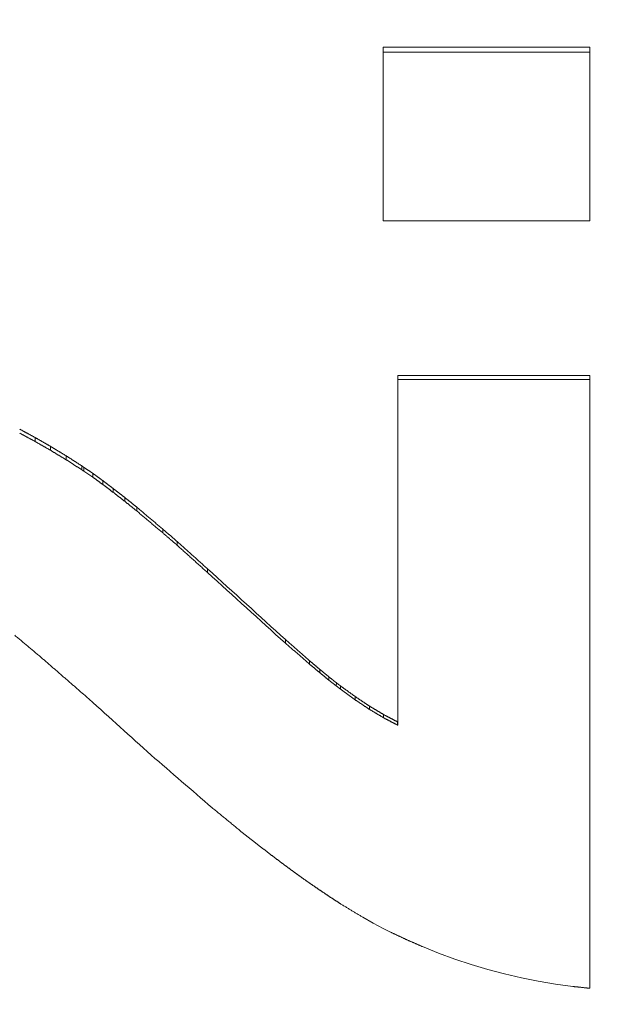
# Model space of a CAD drawing. Header units: millimetres. Extents: x 504 to 605, y 222 to 305.
# Tile 27 of 70: x 552.88 to 553.98, y 261.39 to 263.21. Entities that reach past the tile are written whole.
import ezdxf

# ---------------------------------------------------------------- set-up
doc = ezdxf.new("R2010")
doc.units = ezdxf.units.MM
doc.header["$LTSCALE"] = 0.03
doc.layers.get('0').update_dxf_attribs({"lineweight": 15})
doc.layers.add('1', color=7, linetype='Continuous', true_color=0xffffff)
doc.styles.get("Standard").update_dxf_attribs({"font": 'simsun.ttc', "width": 0.85})
doc.dimstyles.new('ISO-25', dxfattribs={"dimtxt": 2.5, "dimasz": 2, "dimexe": 1.3, "dimexo": 0.625, "dimtad": 1, "dimzin": 9, "dimdsep": 46, "dimtxsty": 'Standard', "dimblk": 'OPEN30', "dimcen": 2, "dimazin": 2, "dimtfac": 0.6, "dimtmove": 0, "dimatfit": 0, "dimldrblk": 'OPEN30', "dimfxl": 1, "dimtolj": 1, "dimarcsym": 0})

# ---------------------------------------------------------------- blocks, each defined once
blk = doc.blocks.new('_Open30')
at = {"color": 0, "linetype": 'ByBlock', "lineweight": -2}
for p, q in [((-1, 0.26795), (0, 0)), ((0, 0), (-1, -0.26795)), ((0, 0), (-1, 0))]:
    blk.add_line(p, q, dxfattribs=at)
blk = doc.blocks.new('*D7')
at = {"color": 0, "lineweight": -2}
for p, q in [((516.8392, 260.296), (516.8392, 302.8054)), ((573.828, 277.5134), (573.828, 302.8054)), ((518.8392, 301.5054), (571.828, 301.5054))]:
    blk.add_line(p, q, dxfattribs=at)
at = {"layer": 'Defpoints', "color": 0}
for p in [(573.828, 301.5054), (573.828, 276.8884), (516.8392, 259.671)]:
    blk.add_point(p, dxfattribs=at)
at = {"color": 0, "lineweight": -2, "xscale": 2, "yscale": 2, "zscale": 2, "rotation": 180}
blk.add_blockref('_Open30', (516.8392, 301.5054), dxfattribs=at)
at = {"color": 0, "lineweight": -2, "xscale": 2, "yscale": 2, "zscale": 2}
blk.add_blockref('_Open30', (573.828, 301.5054), dxfattribs=at)
at = {"color": 0, "insert": (545.3206, 303.3804), "char_height": 2.5, "attachment_point": 5}
blk.add_mtext('\\A1;56.99', dxfattribs=at)
blk = doc.blocks.new('A$C4323a73e')
at = {"layer": '1', "color": 7, "linetype": 'Continuous', "lineweight": 18}
for p, q in [((36.7152, 3.1698), (36.7152, 3.4914)), ((36.7152, 3.4914), (37.0984, 3.4914)), ((37.0984, 3.4914), (37.0984, 3.1698)), ((37.0984, 3.4821), (36.7152, 3.4821)), ((37.0984, 3.1698), (36.7152, 3.1698)), ((36.7424, 2.8829), (36.7424, 2.2402)), ((37.0984, 2.8829), (36.7424, 2.8829)), ((36.7424, 2.8752), (37.0984, 2.8752)), ((37.0984, 1.7465), (37.0984, 2.8829)), ((36.1565, 2.7151), (36.1565, 2.7078)), ((36.1599, 2.7054), (36.177, 2.694)), ((36.2582, 2.6386), (36.2582, 2.6316)), ((36.3329, 2.5751), (36.3329, 2.5682)), ((36.6142, 2.318), (36.6279, 2.307)), ((36.6282, 2.3129), (36.6279, 2.307)), ((36.6279, 2.307), (36.636, 2.3009)), ((36.7416, 2.2404), (36.7416, 2.2345)), ((36.7424, 2.2402), (36.7424, 2.2342)), ((36.6772, 1.8781), (36.6966, 1.8674)), ((36.6965, 1.8674), (36.7152, 1.8576)), ((36.7152, 1.8576), (36.7287, 1.8507)), ((36.7877, 1.8238), (36.8176, 1.8118)), ((36.8176, 1.8118), (36.8478, 1.8006)), ((36.8477, 1.8005), (36.8781, 1.7905)), ((36.8781, 1.7905), (36.9088, 1.7815)), ((36.9088, 1.7815), (36.9399, 1.7732)), ((36.9399, 1.7731), (36.9714, 1.7657)), ((36.9714, 1.7657), (37.0024, 1.7597)), ((37.0024, 1.7597), (37.0346, 1.7542)), ((37.0346, 1.7542), (37.0663, 1.7499))]:
    blk.add_line(p, q, dxfattribs=at)
for centre, major_axis, ratio, start_param, end_param in [((36.3893, -0.0011), (-20.4672, 18.7499), 0.067216, 4.766836, 4.773887), ((36.3893, -0.0011), (-20.4126, 18.6998), 0.067215, 4.766826, 4.773887), ((36.2848, 0.0019), (-20.6303, 18.7494), 0.057871, 4.764932, 4.770495), ((36.3978, -0.0006), (-21.6171, 18.7604), 0.054999, 4.760083, 4.765303)]:
    blk.add_ellipse(centre, major_axis=major_axis, ratio=ratio, start_param=start_param, end_param=end_param, dxfattribs=at)
for points, degree in [([(36.0697, 2.7679), (36.0692, 2.7681), (36.0682, 2.7687), (36.0667, 2.7695), (36.0652, 2.7703), (36.0637, 2.7711), (36.0622, 2.7719), (36.0607, 2.7727), (36.0592, 2.7735), (36.0577, 2.7743), (36.0562, 2.7751), (36.0547, 2.7759), (36.0532, 2.7767), (36.0517, 2.7775), (36.0503, 2.7783), (36.0488, 2.7791), (36.0473, 2.78), (36.0458, 2.7808), (36.0443, 2.7816), (36.0428, 2.7824), (36.0418, 2.7829), (36.0413, 2.7832)], 3), ([(36.0697, 2.7679), (36.0697, 2.7605)], 1), ([(36.0984, 2.7513), (36.0979, 2.7516), (36.0969, 2.7522), (36.0954, 2.7531), (36.0938, 2.7539), (36.0923, 2.7548), (36.0908, 2.7557), (36.0893, 2.7565), (36.0878, 2.7574), (36.0863, 2.7583), (36.0848, 2.7592), (36.0833, 2.76), (36.0818, 2.7609), (36.0803, 2.7618), (36.0788, 2.7626), (36.0772, 2.7635), (36.0757, 2.7644), (36.0742, 2.7652), (36.0727, 2.7661), (36.0712, 2.767), (36.0702, 2.7676), (36.0697, 2.7679)], 3), ([(36.0984, 2.7513), (36.0984, 2.744)], 1), ([(36.1273, 2.7338), (36.1268, 2.7341), (36.1258, 2.7347), (36.1242, 2.7356), (36.1227, 2.7366), (36.1212, 2.7375), (36.1197, 2.7384), (36.1182, 2.7393), (36.1166, 2.7403), (36.1151, 2.7412), (36.1136, 2.7421), (36.1121, 2.743), (36.1105, 2.7439), (36.109, 2.7449), (36.1075, 2.7458), (36.106, 2.7467), (36.1045, 2.7476), (36.1029, 2.7485), (36.1014, 2.7495), (36.0999, 2.7504), (36.0989, 2.751), (36.0984, 2.7513)], 3), ([(36.1273, 2.7338), (36.1273, 2.7266)], 1), ([(36.1565, 2.7151), (36.1559, 2.7154), (36.1549, 2.716), (36.1534, 2.717), (36.1518, 2.718), (36.1503, 2.719), (36.1488, 2.72), (36.1472, 2.721), (36.1457, 2.722), (36.1442, 2.723), (36.1426, 2.7239), (36.1411, 2.7249), (36.1396, 2.7259), (36.138, 2.7269), (36.1365, 2.7279), (36.135, 2.7289), (36.1334, 2.7299), (36.1319, 2.7308), (36.1304, 2.7318), (36.1288, 2.7328), (36.1278, 2.7335), (36.1273, 2.7338)], 3), ([(36.1599, 2.7126), (36.1598, 2.7127), (36.1597, 2.7128), (36.1595, 2.7129), (36.1593, 2.713), (36.1592, 2.7131), (36.159, 2.7133), (36.1588, 2.7134), (36.1586, 2.7135), (36.1584, 2.7137), (36.1583, 2.7138), (36.1581, 2.7139), (36.1579, 2.714), (36.1577, 2.7142), (36.1575, 2.7143), (36.1574, 2.7144), (36.1572, 2.7145), (36.157, 2.7147), (36.1568, 2.7148), (36.1566, 2.7149), (36.1565, 2.715), (36.1565, 2.7151)], 3), ([(36.1565, 2.7078), (36.1565, 2.7078), (36.1566, 2.7077), (36.1568, 2.7076), (36.157, 2.7075), (36.1572, 2.7073), (36.1574, 2.7072), (36.1575, 2.7071), (36.1577, 2.7069), (36.1579, 2.7068), (36.1581, 2.7067), (36.1583, 2.7066), (36.1584, 2.7064), (36.1586, 2.7063), (36.1588, 2.7062), (36.159, 2.706), (36.1592, 2.7059), (36.1593, 2.7058), (36.1595, 2.7057), (36.1597, 2.7055), (36.1598, 2.7055), (36.1599, 2.7054)], 3), ([(36.1599, 2.7126), (36.1599, 2.7054)], 1), ([(36.177, 2.7012), (36.1767, 2.7014), (36.1761, 2.7018), (36.1752, 2.7024), (36.1743, 2.703), (36.1734, 2.7036), (36.1725, 2.7042), (36.1716, 2.7048), (36.1707, 2.7054), (36.1698, 2.706), (36.1689, 2.7066), (36.168, 2.7072), (36.1671, 2.7078), (36.1662, 2.7084), (36.1653, 2.709), (36.1644, 2.7096), (36.1635, 2.7102), (36.1626, 2.7108), (36.1617, 2.7114), (36.1608, 2.712), (36.1602, 2.7124), (36.1599, 2.7126)], 3), ([(36.177, 2.7012), (36.1771, 2.694)], 1), ([(36.1952, 2.6878), (36.1949, 2.688), (36.1942, 2.6885), (36.1933, 2.6892), (36.1923, 2.6899), (36.1914, 2.6906), (36.1904, 2.6913), (36.1894, 2.692), (36.1885, 2.6927), (36.1875, 2.6934), (36.1866, 2.6941), (36.1856, 2.6948), (36.1847, 2.6956), (36.1837, 2.6963), (36.1828, 2.697), (36.1818, 2.6977), (36.1809, 2.6984), (36.1799, 2.6991), (36.1789, 2.6998), (36.178, 2.7005), (36.1774, 2.701), (36.177, 2.7012)], 3), ([(36.1952, 2.6878), (36.1952, 2.6807)], 1), ([(36.2148, 2.673), (36.2144, 2.6732), (36.2137, 2.6737), (36.2127, 2.6745), (36.2117, 2.6753), (36.2106, 2.6761), (36.2096, 2.6769), (36.2086, 2.6776), (36.2076, 2.6784), (36.2065, 2.6792), (36.2055, 2.68), (36.2045, 2.6808), (36.2034, 2.6816), (36.2024, 2.6823), (36.2014, 2.6831), (36.2003, 2.6839), (36.1993, 2.6847), (36.1983, 2.6855), (36.1972, 2.6862), (36.1962, 2.687), (36.1955, 2.6875), (36.1952, 2.6878)], 3), ([(36.2148, 2.673), (36.2148, 2.6659)], 1), ([(36.2359, 2.6566), (36.2355, 2.6569), (36.2347, 2.6575), (36.2336, 2.6584), (36.2325, 2.6592), (36.2314, 2.6601), (36.2303, 2.6609), (36.2292, 2.6618), (36.2281, 2.6627), (36.227, 2.6635), (36.2259, 2.6644), (36.2248, 2.6652), (36.2236, 2.6661), (36.2225, 2.6669), (36.2214, 2.6678), (36.2203, 2.6687), (36.2192, 2.6695), (36.2181, 2.6704), (36.217, 2.6712), (36.2159, 2.6721), (36.2151, 2.6727), (36.2148, 2.673)], 3), ([(36.2359, 2.6566), (36.2359, 2.6496)], 1), ([(36.2582, 2.6386), (36.2578, 2.6389), (36.257, 2.6396), (36.2558, 2.6405), (36.2546, 2.6415), (36.2535, 2.6424), (36.2523, 2.6434), (36.2511, 2.6443), (36.2499, 2.6453), (36.2488, 2.6462), (36.2476, 2.6472), (36.2464, 2.6481), (36.2452, 2.6491), (36.2441, 2.65), (36.2429, 2.651), (36.2417, 2.6519), (36.2405, 2.6529), (36.2394, 2.6538), (36.2382, 2.6547), (36.237, 2.6557), (36.2362, 2.6563), (36.2359, 2.6566)], 3), ([(36.3067, 2.5977), (36.3067, 2.5908)], 1), ([(36.3329, 2.5751), (36.3324, 2.5755), (36.3315, 2.5763), (36.3301, 2.5774), (36.3288, 2.5786), (36.3274, 2.5798), (36.326, 2.581), (36.3246, 2.5822), (36.3232, 2.5834), (36.3219, 2.5846), (36.3205, 2.5858), (36.3191, 2.587), (36.3177, 2.5882), (36.3163, 2.5894), (36.315, 2.5906), (36.3136, 2.5918), (36.3122, 2.5929), (36.3108, 2.5941), (36.3094, 2.5953), (36.3081, 2.5965), (36.3071, 2.5973), (36.3067, 2.5977)], 3), ([(36.3893, 2.5244), (36.3893, 2.5177)], 1), ([(36.5338, 2.393), (36.5338, 2.3866)], 1), ([(36.5787, 2.3537), (36.5787, 2.3474)], 1), ([(36.5976, 2.3378), (36.5972, 2.3381), (36.5966, 2.3387), (36.5956, 2.3395), (36.5946, 2.3403), (36.5936, 2.3412), (36.5926, 2.342), (36.5916, 2.3428), (36.5906, 2.3437), (36.5896, 2.3445), (36.5886, 2.3453), (36.5876, 2.3462), (36.5866, 2.347), (36.5856, 2.3478), (36.5846, 2.3487), (36.5836, 2.3495), (36.5827, 2.3503), (36.5817, 2.3512), (36.5807, 2.352), (36.5797, 2.3528), (36.579, 2.3534), (36.5787, 2.3537)], 3), ([(36.5976, 2.3378), (36.5976, 2.3316)], 1), ([(36.6142, 2.3242), (36.6139, 2.3244), (36.6133, 2.3249), (36.6125, 2.3256), (36.6116, 2.3263), (36.6107, 2.327), (36.6098, 2.3278), (36.609, 2.3285), (36.6081, 2.3292), (36.6072, 2.3299), (36.6063, 2.3306), (36.6054, 2.3313), (36.6046, 2.3321), (36.6037, 2.3328), (36.6028, 2.3335), (36.6019, 2.3342), (36.6011, 2.3349), (36.6002, 2.3357), (36.5993, 2.3364), (36.5984, 2.3371), (36.5978, 2.3376), (36.5976, 2.3378)], 3), ([(36.6142, 2.3242), (36.6142, 2.318)], 1), ([(36.6282, 2.3129), (36.6279, 2.3131), (36.6274, 2.3135), (36.6267, 2.3141), (36.626, 2.3147), (36.6252, 2.3153), (36.6245, 2.3159), (36.6238, 2.3165), (36.623, 2.3171), (36.6223, 2.3177), (36.6216, 2.3182), (36.6208, 2.3188), (36.6201, 2.3194), (36.6194, 2.32), (36.6186, 2.3206), (36.6179, 2.3212), (36.6172, 2.3218), (36.6164, 2.3224), (36.6157, 2.323), (36.615, 2.3236), (36.6145, 2.324), (36.6142, 2.3242)], 3), ([(36.636, 2.3071), (36.6359, 2.3072), (36.6356, 2.3074), (36.6352, 2.3077), (36.6348, 2.308), (36.6344, 2.3083), (36.634, 2.3086), (36.6335, 2.3089), (36.6331, 2.3092), (36.6327, 2.3095), (36.6323, 2.3098), (36.6319, 2.3102), (36.6315, 2.3105), (36.6311, 2.3108), (36.6307, 2.3111), (36.6302, 2.3114), (36.6298, 2.3117), (36.6294, 2.312), (36.629, 2.3123), (36.6286, 2.3126), (36.6283, 2.3128), (36.6282, 2.3129)], 3), ([(36.636, 2.3071), (36.6361, 2.301)], 1), ([(36.663, 2.2875), (36.6625, 2.2879), (36.6616, 2.2886), (36.6601, 2.2896), (36.6587, 2.2906), (36.6573, 2.2917), (36.6559, 2.2927), (36.6545, 2.2937), (36.6531, 2.2947), (36.6516, 2.2958), (36.6502, 2.2968), (36.6488, 2.2978), (36.6474, 2.2989), (36.646, 2.2999), (36.6445, 2.3009), (36.6431, 2.3019), (36.6417, 2.303), (36.6403, 2.304), (36.6389, 2.305), (36.6374, 2.306), (36.6365, 2.3067), (36.636, 2.3071)], 3), ([(36.663, 2.2875), (36.663, 2.2815)], 1), ([(36.6894, 2.2697), (36.689, 2.27), (36.6881, 2.2707), (36.6867, 2.2716), (36.6853, 2.2725), (36.6839, 2.2735), (36.6825, 2.2744), (36.6811, 2.2754), (36.6797, 2.2763), (36.6783, 2.2772), (36.6769, 2.2782), (36.6755, 2.2791), (36.6741, 2.28), (36.6727, 2.281), (36.6713, 2.2819), (36.6699, 2.2829), (36.6686, 2.2838), (36.6672, 2.2847), (36.6658, 2.2857), (36.6644, 2.2866), (36.6634, 2.2872), (36.663, 2.2875)], 3), ([(36.6894, 2.2697), (36.6895, 2.2637)], 1), ([(36.7157, 2.2541), (36.7152, 2.2544), (36.7143, 2.2549), (36.7129, 2.2557), (36.7115, 2.2566), (36.7101, 2.2574), (36.7088, 2.2582), (36.7074, 2.259), (36.706, 2.2599), (36.7046, 2.2607), (36.7032, 2.2615), (36.7019, 2.2623), (36.7005, 2.2631), (36.6991, 2.264), (36.6977, 2.2648), (36.6963, 2.2656), (36.695, 2.2664), (36.6936, 2.2673), (36.6922, 2.2681), (36.6908, 2.2689), (36.6899, 2.2695), (36.6894, 2.2697)], 3), ([(36.7157, 2.2541), (36.7157, 2.2481)], 1), ([(36.7416, 2.2404), (36.7412, 2.2407), (36.7403, 2.2411), (36.7389, 2.2419), (36.7375, 2.2426), (36.7362, 2.2433), (36.7348, 2.244), (36.7334, 2.2447), (36.7321, 2.2455), (36.7307, 2.2462), (36.7293, 2.2469), (36.728, 2.2476), (36.7266, 2.2483), (36.7252, 2.2491), (36.7239, 2.2498), (36.7225, 2.2505), (36.7211, 2.2512), (36.7198, 2.2519), (36.7184, 2.2527), (36.717, 2.2534), (36.7161, 2.2539), (36.7157, 2.2541)], 3), ([(36.7424, 2.2402), (36.7424, 2.2402), (36.7423, 2.2402), (36.7423, 2.2402), (36.7423, 2.2402), (36.7422, 2.2402), (36.7422, 2.2402), (36.7421, 2.2403), (36.7421, 2.2403), (36.7421, 2.2403), (36.742, 2.2403), (36.742, 2.2403), (36.742, 2.2403), (36.7419, 2.2403), (36.7419, 2.2403), (36.7418, 2.2404), (36.7418, 2.2404), (36.7418, 2.2404), (36.7417, 2.2404), (36.7417, 2.2404), (36.7417, 2.2404), (36.7416, 2.2404)], 3), ([(36.7416, 2.2345), (36.7417, 2.2345), (36.7417, 2.2345), (36.7417, 2.2344), (36.7418, 2.2344), (36.7418, 2.2344), (36.7418, 2.2344), (36.7419, 2.2344), (36.7419, 2.2344), (36.742, 2.2344), (36.742, 2.2343), (36.742, 2.2343), (36.7421, 2.2343), (36.7421, 2.2343), (36.7421, 2.2343), (36.7422, 2.2343), (36.7422, 2.2343), (36.7423, 2.2343), (36.7423, 2.2342), (36.7423, 2.2342), (36.7424, 2.2342), (36.7424, 2.2342)], 3), ([(37.0663, 1.7499), (37.0669, 1.7498), (37.068, 1.7497), (37.0697, 1.7495), (37.0714, 1.7493), (37.0731, 1.7492), (37.0748, 1.749), (37.0765, 1.7488), (37.0782, 1.7486), (37.0799, 1.7484), (37.0815, 1.7483), (37.0832, 1.7481), (37.0849, 1.7479), (37.0866, 1.7477), (37.0883, 1.7475), (37.09, 1.7474), (37.0917, 1.7472), (37.0934, 1.747), (37.0951, 1.7468), (37.0968, 1.7466), (37.0979, 1.7465), (37.0984, 1.7465)], 3)]:
    blk.add_open_spline(points, degree=degree, dxfattribs=at)
for points, weights in [([(36.0413, 2.7758), (36.0555, 2.7682), (36.0697, 2.7605)], [0.500000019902, 0.499999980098, 0.500000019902]), ([(36.0697, 2.7605), (36.084, 2.7523), (36.0984, 2.744)], [0.500000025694, 0.499999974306, 0.500000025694]), ([(36.0984, 2.744), (36.1128, 2.7353), (36.1273, 2.7265)], [0.500000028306, 0.499999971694, 0.500000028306]), ([(36.1273, 2.7266), (36.1419, 2.7172), (36.1565, 2.7078)], [0.500000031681, 0.499999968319, 0.500000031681]), ([(36.1771, 2.694), (36.1861, 2.6873), (36.1952, 2.6807)], [0.50000001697, 0.49999998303, 0.50000001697]), ([(36.1952, 2.6807), (36.205, 2.6733), (36.2148, 2.6658)], [0.500000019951, 0.499999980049, 0.500000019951]), ([(36.2148, 2.6659), (36.2253, 2.6577), (36.2359, 2.6496)], [0.500000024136, 0.499999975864, 0.500000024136]), ([(36.2359, 2.6496), (36.247, 2.6406), (36.2582, 2.6316)], [0.50000003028, 0.49999996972, 0.50000003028]), ([(36.3067, 2.5977), (36.2824, 2.6182), (36.2582, 2.6386)], [0.500000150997, 0.499999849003, 0.500000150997]), ([(36.2582, 2.6316), (36.2824, 2.6112), (36.3066, 2.5907)], [0.500000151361, 0.499999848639, 0.500000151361]), ([(36.3067, 2.5908), (36.3198, 2.5795), (36.3329, 2.5682)], [0.500000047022, 0.499999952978, 0.500000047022]), ([(36.3893, 2.5244), (36.3611, 2.5497), (36.3329, 2.5751)], [0.500000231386, 0.499999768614, 0.500000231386]), ([(36.3329, 2.5682), (36.361, 2.5429), (36.3892, 2.5176)], [0.500000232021, 0.499999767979, 0.500000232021]), ([(36.0322, 2.401), (36.0573, 2.3799), (36.0824, 2.3588)], [0.500000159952, 0.499999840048, 0.500000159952]), ([(36.5787, 2.3537), (36.5563, 2.3733), (36.5338, 2.393)], [0.500000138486, 0.499999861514, 0.500000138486]), ([(36.5338, 2.3866), (36.5562, 2.367), (36.5786, 2.3474)], [0.500000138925, 0.499999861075, 0.500000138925]), ([(36.0824, 2.3588), (36.1262, 2.3207), (36.1699, 2.2827)], [0.500000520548, 0.499999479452, 0.500000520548]), ([(36.5787, 2.3474), (36.5881, 2.3395), (36.5976, 2.3316)], [0.50000002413, 0.49999997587, 0.50000002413]), ([(36.5976, 2.3316), (36.6059, 2.3248), (36.6142, 2.318)], [0.500000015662, 0.499999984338, 0.500000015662]), ([(36.6361, 2.301), (36.6495, 2.2912), (36.663, 2.2815)], [0.500000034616, 0.499999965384, 0.500000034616]), ([(36.663, 2.2815), (36.6762, 2.2726), (36.6894, 2.2637)], [0.500000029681, 0.499999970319, 0.500000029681]), ([(36.6895, 2.2637), (36.7026, 2.2559), (36.7157, 2.2481)], [0.500000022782, 0.499999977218, 0.500000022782]), ([(36.7157, 2.2481), (36.7287, 2.2413), (36.7416, 2.2345)], [0.500000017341, 0.499999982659, 0.500000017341]), ([(36.3978, 2.0814), (36.4242, 2.0598), (36.4505, 2.0381)], [0.500000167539, 0.499999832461, 0.500000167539]), ([(36.4505, 2.0381), (36.4632, 2.028), (36.476, 2.0178)], [0.500000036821, 0.499999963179, 0.500000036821]), ([(36.476, 2.0178), (36.4884, 2.0083), (36.5008, 1.9988)], [0.500000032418, 0.499999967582, 0.500000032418]), ([(36.5007, 1.9987), (36.5129, 1.9896), (36.525, 1.9804)], [0.500000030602, 0.499999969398, 0.500000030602]), ([(36.525, 1.9804), (36.5368, 1.9717), (36.5485, 1.963)], [0.50000002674, 0.49999997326, 0.50000002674]), ([(36.5485, 1.963), (36.56, 1.9547), (36.5716, 1.9464)], [0.500000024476, 0.499999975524, 0.500000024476]), ([(36.5716, 1.9464), (36.5827, 1.9387), (36.5939, 1.931)], [0.500000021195, 0.499999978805, 0.500000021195]), ([(36.5939, 1.931), (36.6048, 1.9237), (36.6157, 1.9163)], [0.500000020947, 0.499999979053, 0.500000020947]), ([(36.6157, 1.9163), (36.6262, 1.9095), (36.6368, 1.9026)], [0.500000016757, 0.499999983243, 0.500000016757]), ([(36.6367, 1.9026), (36.657, 1.8904), (36.6772, 1.8782)], [0.500000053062, 0.499999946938, 0.500000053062]), ([(36.7286, 1.8507), (36.7434, 1.8438), (36.7581, 1.8368)], [0.500000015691, 0.499999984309, 0.500000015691]), ([(36.7581, 1.8368), (36.7729, 1.8303), (36.7877, 1.8238)], [0.500000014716, 0.499999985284, 0.500000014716])]:
    blk.add_rational_spline(points, weights, degree=2, dxfattribs=at)

msp = doc.modelspace()

# ---------------------------------------------------------------- block references
msp.add_blockref('A$C4323a73e', (516.8371, 259.6709))

# ---------------------------------------------------------------- dimensions: what is measured, and where the dimension line sits
dim = msp.add_linear_dim(base=(573.828, 301.5054), p1=(516.8392, 259.671), p2=(573.828, 276.8884), dimstyle='ISO-25', override={"dimtmove": 0})
dim.commit()
dim.dimension.update_dxf_attribs({"geometry": '*D7', "text_midpoint": (545.3206, 301.5054), "dimtype": 128})

doc.saveas('drawing.dxf')
